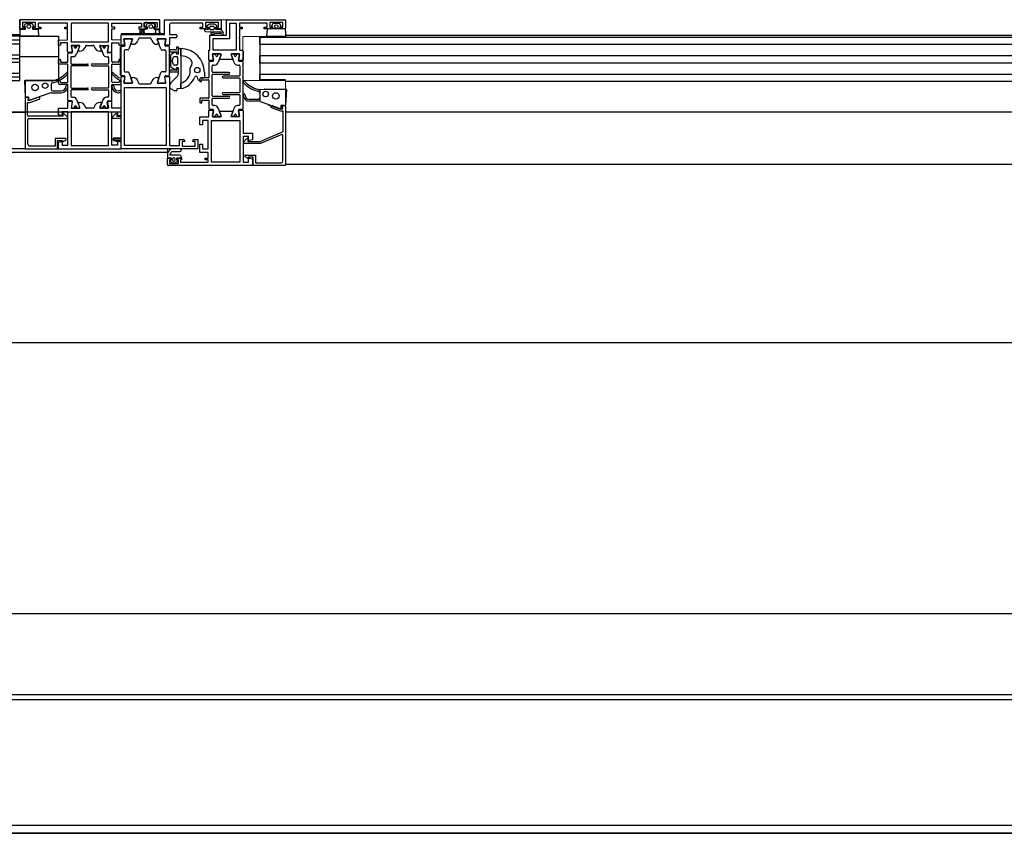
# Model space of a CAD drawing. Header units: millimetres. Extents: x 45983 to 94428, y -13359 to 18562.
# Tile 32 of 57: x 77469 to 78002, y 14488 to 14929. Entities that reach past the tile are written whole.
import ezdxf

# ---------------------------------------------------------------- set-up
doc = ezdxf.new("R2010")
doc.units = ezdxf.units.MM

msp = doc.modelspace()

# ---------------------------------------------------------------- linework, layer by layer
for p, q in [((77468.65, 14924.4), (77468.65, 14929.4)), ((77544.43, 14929.4), (77468.65, 14929.4)), ((77477.15, 14927.9), (77470.15, 14927.9)), ((77470.15, 14927.9), (77470.15, 14925.4)), ((77470.15, 14925.4), (77471.65, 14925.4)), ((77471.08, 14925.97), (77471.76, 14927.16)), ((77471.71, 14925.61), (77471.22, 14925.68)), ((77471.71, 14924.35), (77471.71, 14925.61)), ((77472.19, 14927.41), (77475.11, 14927.41)), ((77475.54, 14927.16), (77476.22, 14925.97)), ((77476.08, 14925.68), (77475.59, 14925.61)), ((77475.59, 14925.61), (77475.59, 14924.35)), ((77475.65, 14925.4), (77477.15, 14925.4)), ((77477.15, 14925.4), (77477.15, 14927.9)), ((77494.65, 14927.6), (77478.65, 14927.6)), ((77478.65, 14927.6), (77478.65, 14925.4)), ((77478.65, 14925.4), (77480.15, 14925.4)), ((77480.15, 14925.4), (77480.15, 14924.4)), ((77493.15, 14924.4), (77493.15, 14925.4)), ((77493.15, 14925.4), (77494.65, 14925.4)), ((77494.65, 14925.4), (77494.65, 14927.6)), ((77496.48, 14927.6), (77496.48, 14917.41)), ((77516.88, 14927.6), (77496.48, 14927.6)), ((77516.88, 14917.41), (77516.88, 14927.6)), ((77518.68, 14927.6), (77534.68, 14927.6)), ((77518.68, 14925.4), (77518.68, 14927.6)), ((77520.18, 14925.4), (77518.68, 14925.4)), ((77520.18, 14924.4), (77520.18, 14925.4)), ((77533.18, 14925.4), (77533.18, 14924.4)), ((77534.68, 14925.4), (77533.18, 14925.4)), ((77534.68, 14927.6), (77534.68, 14925.4)), ((77536.18, 14927.9), (77543.18, 14927.9)), ((77536.18, 14925.4), (77536.18, 14927.9)), ((77537.68, 14925.4), (77536.18, 14925.4)), ((77537.79, 14927.16), (77537.11, 14925.97)), ((77537.25, 14925.68), (77537.74, 14925.61)), ((77537.57, 14927.88), (77541.17, 14927.88)), ((77537.74, 14925.61), (77537.74, 14924.35)), ((77541.14, 14927.41), (77538.22, 14927.41)), ((77542.26, 14925.97), (77541.57, 14927.16)), ((77541.63, 14925.61), (77542.12, 14925.68)), ((77541.63, 14924.35), (77541.63, 14925.61)), ((77543.18, 14925.4), (77541.68, 14925.4)), ((77543.18, 14927.9), (77543.18, 14925.4)), ((77544.68, 14924.4), (77544.68, 14929.15)), ((77547.15, 14921.41), (77547.15, 14929.4)), ((77571.67, 14924.49), (77571.67, 14925.39)), ((77572.17, 14925.89), (77573.57, 14925.89)), ((77574.07, 14925.39), (77574.07, 14924.49)), ((77580.77, 14921.33), (77580.77, 14929.13)), ((77581.02, 14929.38), (77612.52, 14929.38)), ((77605.88, 14927.13), (77605.2, 14925.95)), ((77609.23, 14927.38), (77606.31, 14927.38)), ((77610.34, 14925.95), (77609.66, 14927.13)), ((76473.02, 14921.4), (77468.65, 14921.4)), ((77468.65, 14920.4), (76473.02, 14920.4)), ((77470.65, 14924.4), (77468.65, 14924.4)), ((77468.65, 14896.4), (77468.65, 14920.4)), ((77469.92, 14920.41), (77468.67, 14920.41)), ((77468.93, 14924.35), (77471.71, 14924.35)), ((77470.73, 14920.51), (77469.92, 14920.41)), ((77472.35, 14920.51), (77470.73, 14920.51)), ((77473.02, 14920.41), (77472.35, 14920.51)), ((77474.28, 14920.41), (77473.02, 14920.41)), ((77474.95, 14920.51), (77474.28, 14920.41)), ((77476.57, 14920.51), (77474.95, 14920.51)), ((77475.59, 14924.35), (77478.37, 14924.35)), ((77477.38, 14920.41), (77476.57, 14920.51)), ((77480.15, 14924.4), (77476.65, 14924.4)), ((77478.63, 14920.41), (77477.38, 14920.41)), ((77478.67, 14924.12), (77478.93, 14920.72)), ((77494.65, 14924.4), (77493.15, 14924.4)), ((77494.65, 14918.4), (77494.65, 14924.4)), ((77518.68, 14924.4), (77520.18, 14924.4)), ((77518.68, 14918.4), (77518.68, 14924.4)), ((77523.68, 14921.91), (77547.15, 14921.91)), ((77523.69, 14921.41), (77547.15, 14921.41)), ((77533.18, 14924.4), (77536.68, 14924.4)), ((77539.47, 14919.41), (77533.58, 14919.41)), ((77534.67, 14924.12), (77534.49, 14921.91)), ((77537.74, 14924.35), (77534.97, 14924.35)), ((77540.91, 14921.39), (77537.45, 14921.39)), ((77544.4, 14924.35), (77541.63, 14924.35)), ((77542.68, 14924.4), (77544.68, 14924.4)), ((77544.87, 14921.91), (77544.7, 14924.12)), ((77553.79, 14920.91), (77553.79, 14920.11)), ((77569.36, 14923.05), (77577.2, 14922.78)), ((77572.02, 14921.08), (77580.52, 14921.08)), ((77573.57, 14923.99), (77572.17, 14923.99)), ((77572.5, 14921.65), (77574.01, 14921.15)), ((77574.26, 14921.91), (77572.75, 14922.41)), ((77577.74, 14921.89), (77574.48, 14921.88)), ((77574.48, 14921.08), (77578.06, 14921.08)), ((77598.78, 14920.36), (77598.78, 14896.9)), ((77598.78, 14919.9), (78486.22, 14919.9)), ((77598.78, 14915.9), (77598.78, 14919.9)), ((77602.76, 14924.1), (77602.49, 14920.7)), ((77612.49, 14924.38), (77603.05, 14924.38)), ((78472.23, 14920.9), (77612.77, 14920.9)), ((77613.05, 14920.7), (77612.79, 14924.1)), ((76473.02, 14918.4), (77468.65, 14918.4)), ((76473.02, 14916.4), (77468.65, 14916.4)), ((77489.65, 14918.3), (77494.65, 14918.4)), ((77489.75, 14915.41), (77489.65, 14918.3)), ((77490.85, 14915.51), (77489.75, 14915.41)), ((77494.64, 14916.91), (77490.85, 14916.91)), ((77490.85, 14916.91), (77490.85, 14915.51)), ((77494.64, 14912.05), (77494.64, 14916.91)), ((77496.48, 14917.41), (77516.88, 14917.41)), ((77496.54, 14915.17), (77497.08, 14912.09)), ((77496.73, 14914.99), (77497.31, 14911.82)), ((77500.99, 14915.41), (77496.74, 14915.41)), ((77497.05, 14915.35), (77498.19, 14915.26)), ((77501.03, 14914.93), (77499.47, 14910.66)), ((77499.51, 14915.24), (77500.72, 14915.34)), ((77500.29, 14912.68), (77501.18, 14915.14)), ((77504.35, 14915.08), (77504.1, 14914.38)), ((77504.86, 14915.41), (77508.51, 14915.41)), ((77508.98, 14915.08), (77509.23, 14914.38)), ((77513.05, 14912.68), (77512.15, 14915.14)), ((77512.31, 14914.93), (77513.86, 14910.66)), ((77512.34, 14915.41), (77516.6, 14915.41)), ((77513.82, 14915.24), (77512.61, 14915.34)), ((77516.29, 14915.35), (77515.14, 14915.26)), ((77516.6, 14914.99), (77516.02, 14911.82)), ((77516.79, 14915.17), (77516.25, 14912.09)), ((77523.68, 14918.3), (77518.68, 14918.4)), ((77518.69, 14916.91), (77522.48, 14916.91)), ((77518.69, 14912.05), (77518.69, 14916.91)), ((77522.48, 14916.91), (77522.48, 14915.51)), ((77522.48, 14915.51), (77523.58, 14915.41)), ((77523.29, 14899.55), (77523.29, 14914.55)), ((77523.58, 14915.41), (77523.68, 14918.3)), ((77523.79, 14915.05), (77525.25, 14915.05)), ((77525.53, 14915.5), (77523.88, 14915.5)), ((77529.92, 14916.06), (77529.11, 14916.06)), ((77533.11, 14919.08), (77532.74, 14918.04)), ((77540.32, 14918.04), (77539.94, 14919.08)), ((77543.95, 14916.06), (77543.14, 14916.06)), ((77549.59, 14915.51), (77547.54, 14915.51)), ((77549.29, 14915.05), (77547.83, 14915.05)), ((77549.79, 14899.55), (77549.79, 14914.55)), ((77553.59, 14914.25), (77553.59, 14913.35)), ((77554.49, 14914.55), (77553.89, 14914.55)), ((77554.79, 14912.37), (77554.79, 14914.25)), ((78486.22, 14915.9), (77598.78, 14915.9)), ((76473.02, 14910.4), (77468.65, 14910.4)), ((77489.66, 14909.24), (77468.65, 14909.24)), ((77494.66, 14906.65), (77494.66, 14910.85)), ((77494.88, 14911.85), (77496.92, 14911.85)), ((77495.16, 14911.35), (77496.81, 14911.35)), ((77496.46, 14908.85), (77496.46, 14905.65)), ((77497.59, 14909.35), (77496.96, 14909.35)), ((77501.28, 14912.41), (77500.47, 14912.41)), ((77512.05, 14912.41), (77512.86, 14912.41)), ((77515.74, 14909.35), (77516.38, 14909.35)), ((77516.45, 14911.85), (77518.49, 14911.85)), ((77518.18, 14911.35), (77516.52, 14911.35)), ((77516.88, 14908.85), (77516.88, 14905.65)), ((77518.68, 14906.65), (77518.68, 14910.85)), ((77525.29, 14912.55), (77525.29, 14901.55)), ((77527.38, 14913.05), (77525.79, 14913.05)), ((77545.7, 14913.05), (77547.29, 14913.05)), ((77547.79, 14912.55), (77547.79, 14901.55)), ((77549.79, 14913.35), (77549.79, 14911.75)), ((77553.29, 14913.05), (77550.09, 14913.05)), ((77550.09, 14912.05), (77554.49, 14912.05)), ((77550.59, 14903.88), (77550.59, 14910.22)), ((77550.83, 14910.65), (77552.56, 14911.71)), ((77551.34, 14907.21), (77551.97, 14909.06)), ((77552.45, 14909.4), (77553.79, 14909.4)), ((77554.29, 14908.9), (77554.29, 14905.2)), ((77555.99, 14909.8), (77555.99, 14913.8)), ((77574.76, 14910.72), (77574.38, 14910.72)), ((77574.96, 14910.46), (77574.96, 14910.52)), ((77576.01, 14910.52), (77576.01, 14910.46)), ((77576.58, 14910.72), (77576.21, 14910.72)), ((77584.83, 14910.72), (77584.46, 14910.72)), ((77585.03, 14910.45), (77585.03, 14910.52)), ((77586.08, 14910.52), (77586.08, 14910.45)), ((77586.66, 14910.72), (77586.28, 14910.72)), ((77589.77, 14912.32), (77589.77, 14907.46)), ((77598.78, 14905.9), (77598.78, 14909.9)), ((77598.78, 14909.9), (78486.22, 14909.9)), ((76473.02, 14908.4), (77468.65, 14908.4)), ((76473.02, 14906.4), (77468.65, 14906.4)), ((77489.66, 14905.65), (77489.66, 14907.55)), ((77489.96, 14907.85), (77490.56, 14907.85)), ((77494.36, 14905.35), (77489.96, 14905.35)), ((77490.86, 14907.55), (77490.86, 14906.65)), ((77491.16, 14906.35), (77494.36, 14906.35)), ((77494.69, 14895.65), (77494.69, 14905.05)), ((77496.46, 14904.05), (77496.46, 14892.65)), ((77496.76, 14905.35), (77505.46, 14905.35)), ((77505.46, 14904.35), (77496.76, 14904.35)), ((77516.58, 14905.35), (77507.88, 14905.35)), ((77507.88, 14904.35), (77516.58, 14904.35)), ((77516.88, 14904.05), (77516.88, 14892.65)), ((77518.65, 14895.65), (77518.65, 14905.05)), ((77522.18, 14906.35), (77518.98, 14906.35)), ((77518.98, 14905.35), (77523.38, 14905.35)), ((77522.48, 14907.55), (77522.48, 14906.65)), ((77523.38, 14907.85), (77522.78, 14907.85)), ((77552.56, 14902.39), (77550.83, 14903.45)), ((77551.97, 14905.04), (77551.34, 14906.89)), ((77553.79, 14904.7), (77552.45, 14904.7)), ((77571.26, 14906.32), (77571.26, 14898.12)), ((77573.49, 14907.26), (77571.45, 14907.26)), ((77573.22, 14906.82), (77571.76, 14906.82)), ((77573.06, 14901.12), (77573.06, 14904.32)), ((77573.56, 14904.82), (77574.3, 14904.82)), ((77583.95, 14907.82), (77577.08, 14907.82)), ((77586.74, 14904.82), (77587.48, 14904.82)), ((77589.58, 14907.26), (77587.53, 14907.26)), ((77589.28, 14906.82), (77587.82, 14906.82)), ((77587.98, 14904.32), (77587.98, 14899.12)), ((77589.78, 14881.32), (77589.78, 14906.32)), ((78486.22, 14905.9), (77598.78, 14905.9)), ((76473.02, 14900.4), (77468.65, 14900.4)), ((76473.02, 14898.4), (77468.65, 14898.4)), ((77525.25, 14899.05), (77523.79, 14899.05)), ((77523.88, 14898.61), (77525.53, 14898.61)), ((77525.79, 14901.05), (77527.38, 14901.05)), ((77529.11, 14898.05), (77529.91, 14898.05)), ((77543.16, 14898.05), (77543.97, 14898.05)), ((77547.29, 14901.05), (77545.7, 14901.05)), ((77547.88, 14895.35), (77547.33, 14898.46)), ((77547.83, 14899.05), (77549.29, 14899.05)), ((77549.79, 14902.35), (77549.79, 14900.75)), ((77553.49, 14902.05), (77550.09, 14902.05)), ((77550.09, 14901.05), (77554.09, 14901.05)), ((77550.57, 14895.19), (77554.2, 14898.82)), ((77553.79, 14902.75), (77553.79, 14902.35)), ((77554.49, 14903.05), (77554.09, 14903.05)), ((77554.79, 14901.75), (77554.79, 14902.75)), ((77561.09, 14900.69), (77561.09, 14903.16)), ((77565.49, 14896.8), (77565.05, 14898.24)), ((77568.78, 14900.8), (77568.78, 14898.24)), ((77573.06, 14888.12), (77573.06, 14899.52)), ((77582.06, 14900.82), (77573.36, 14900.82)), ((77573.36, 14899.82), (77582.06, 14899.82)), ((77587.68, 14898.82), (77578.98, 14898.82)), ((77598.78, 14896.4), (77598.78, 14899.9)), ((77598.78, 14899.9), (78486.22, 14899.9)), ((76473.02, 14896.4), (77468.65, 14896.4)), ((77471.19, 14896.08), (77471.65, 14887.68)), ((77471.48, 14896.4), (77483.19, 14896.4)), ((77483.19, 14896.4), (77485.71, 14896.21)), ((77485.67, 14894.21), (77485.67, 14891.77)), ((77485.71, 14896.21), (77486.43, 14896.21)), ((77489.66, 14895.05), (77489.66, 14896.03)), ((77489.96, 14896.35), (77490.36, 14896.35)), ((77494.36, 14894.35), (77490.36, 14894.35)), ((77490.66, 14896.05), (77490.66, 14895.65)), ((77490.96, 14895.35), (77494.36, 14895.35)), ((77494.68, 14885.85), (77494.68, 14894.05)), ((77518.65, 14885.85), (77518.65, 14894.05)), ((77522.38, 14895.35), (77518.98, 14895.35)), ((77518.98, 14894.35), (77522.98, 14894.35)), ((77522.68, 14896.05), (77522.68, 14895.65)), ((77523.38, 14896.35), (77522.98, 14896.35)), ((77532.73, 14896.07), (77533.11, 14895.03)), ((77533.58, 14894.7), (77539.5, 14894.7)), ((77539.97, 14895.03), (77540.34, 14896.07)), ((77549.99, 14892.55), (77549.99, 14893.78)), ((77555.99, 14892.01), (77555.99, 14895.06)), ((77566.56, 14895.82), (77566.96, 14895.82)), ((77567.26, 14896.12), (77567.26, 14896.52)), ((77567.56, 14896.82), (77570.96, 14896.82)), ((77571.26, 14896.52), (77571.26, 14887.12)), ((77578.98, 14897.82), (77587.68, 14897.82)), ((77587.98, 14897.52), (77587.98, 14890.12)), ((77598.78, 14896.9), (77612.77, 14896.9)), ((78472.22, 14895.9), (77612.78, 14895.9)), ((77471.94, 14887.47), (77473.51, 14887.47)), ((77473.47, 14887.43), (77472.17, 14887.43)), ((77473.17, 14885.63), (77473.47, 14887.43)), ((77473.51, 14887.47), (77473.51, 14886.13)), ((77479.01, 14887.44), (77474.03, 14885.63)), ((77480.26, 14887.97), (77474.12, 14885.73)), ((77485.51, 14889.72), (77480.26, 14887.97)), ((77485.84, 14889.77), (77491.17, 14889.77)), ((77486.67, 14890.77), (77491.17, 14890.77)), ((77496.46, 14891.05), (77496.46, 14887.85)), ((77496.76, 14892.35), (77505.46, 14892.35)), ((77505.46, 14891.35), (77496.76, 14891.35)), ((77496.96, 14887.35), (77497.7, 14887.35)), ((77516.58, 14892.35), (77507.88, 14892.35)), ((77507.88, 14891.35), (77516.58, 14891.35)), ((77516.38, 14887.35), (77515.63, 14887.35)), ((77516.88, 14891.05), (77516.88, 14887.85)), ((77523.68, 14890.77), (77522.16, 14890.77)), ((77523.68, 14889.77), (77522.16, 14889.77)), ((77553.79, 14891.63), (77553.79, 14891.12)), ((77582.06, 14887.82), (77573.36, 14887.82)), ((77587.68, 14889.82), (77578.98, 14889.82)), ((77578.98, 14888.82), (77587.68, 14888.82)), ((77587.98, 14888.52), (77587.98, 14883.32)), ((77613.26, 14891.5), (77612.8, 14883.1)), ((77471.67, 14886.93), (77471.67, 14859.68)), ((77472.97, 14877.55), (77472.97, 14884.43)), ((77472.97, 14884.43), (77474.18, 14884.43)), ((77474.03, 14885.63), (77473.17, 14885.63)), ((77474.18, 14884.43), (77479.27, 14886.28)), ((77494.67, 14881.43), (77494.67, 14884.74)), ((77496.91, 14884.98), (77494.86, 14884.98)), ((77496.62, 14885.35), (77495.16, 14885.35)), ((77497.1, 14884.75), (77496.56, 14881.66)), ((77496.66, 14881.69), (77497.2, 14884.75)), ((77499.58, 14886.03), (77501.14, 14881.75)), ((77501.2, 14881.7), (77500.31, 14884.16)), ((77500.49, 14884.42), (77501.3, 14884.42)), ((77504.12, 14882.45), (77504.37, 14881.76)), ((77509.22, 14882.45), (77508.96, 14881.76)), ((77512.84, 14884.42), (77512.03, 14884.42)), ((77512.13, 14881.7), (77513.03, 14884.16)), ((77513.75, 14886.03), (77512.2, 14881.75)), ((77516.68, 14881.69), (77516.14, 14884.75)), ((77516.23, 14884.75), (77516.77, 14881.66)), ((77518.47, 14884.98), (77516.43, 14884.98)), ((77516.71, 14885.35), (77518.18, 14885.35)), ((77518.67, 14881.43), (77518.67, 14884.74)), ((77566.26, 14886.52), (77566.26, 14884.62)), ((77570.96, 14886.82), (77566.56, 14886.82)), ((77566.56, 14884.32), (77567.16, 14884.32)), ((77567.46, 14884.62), (77567.46, 14885.52)), ((77567.76, 14885.82), (77570.96, 14885.82)), ((77571.26, 14885.52), (77571.26, 14881.32)), ((77573.06, 14883.32), (77573.06, 14886.52)), ((77573.36, 14886.82), (77582.06, 14886.82)), ((77574.3, 14882.82), (77573.56, 14882.82)), ((77587.48, 14882.82), (77586.74, 14882.82)), ((77597.78, 14886.19), (77593.28, 14886.19)), ((77598.61, 14885.19), (77593.28, 14885.19)), ((77598.94, 14885.13), (77604.17, 14883.31)), ((77603.37, 14883.31), (77609.51, 14881.07)), ((77612.78, 14882.31), (77612.78, 14850.64)), ((77523.69, 14879.24), (75653.08, 14879.24)), ((76470, 14879.24), (77471.67, 14879.24)), ((77492.06, 14877.05), (77473.47, 14877.05)), ((77489.67, 14877.82), (77489.67, 14881.43)), ((77489.67, 14881.43), (77494.67, 14881.43)), ((77491.14, 14877.43), (77489.67, 14877.82)), ((77491.67, 14877.43), (77491.14, 14877.43)), ((77494.67, 14879.43), (77491.67, 14879.43)), ((77491.67, 14879.43), (77491.67, 14877.43)), ((77492.06, 14878.35), (77492.06, 14877.05)), ((77494.42, 14876.69), (77492.59, 14878.56)), ((77494.67, 14870.68), (77494.67, 14879.43)), ((77496.47, 14879.43), (77496.47, 14861.23)), ((77516.87, 14879.43), (77496.47, 14879.43)), ((77496.76, 14881.43), (77501.01, 14881.43)), ((77497.54, 14881.45), (77496.9, 14881.43)), ((77498.19, 14881.45), (77497.78, 14881.45)), ((77500.86, 14881.45), (77499.55, 14881.45)), ((77508.49, 14881.43), (77504.84, 14881.43)), ((77516.58, 14881.43), (77512.32, 14881.43)), ((77512.48, 14881.45), (77513.78, 14881.45)), ((77515.14, 14881.45), (77515.56, 14881.45)), ((77515.79, 14881.45), (77516.44, 14881.43)), ((77516.87, 14861.23), (77516.87, 14879.43)), ((77523.67, 14881.43), (77518.67, 14881.43)), ((77518.67, 14879.43), (77521.67, 14879.43)), ((77518.67, 14870.68), (77518.67, 14879.43)), ((77518.92, 14876.69), (77520.75, 14878.56)), ((77521.27, 14878.35), (77521.27, 14877.05)), ((77521.27, 14877.05), (77523.68, 14877.05)), ((77521.67, 14879.43), (77521.67, 14877.43)), ((77521.67, 14877.43), (77522.2, 14877.43)), ((77522.2, 14877.43), (77523.67, 14877.82)), ((77571.45, 14880.37), (77573.5, 14880.37)), ((77571.76, 14880.82), (77573.22, 14880.82)), ((77574.38, 14876.92), (77574.76, 14876.92)), ((77574.96, 14877.12), (77574.96, 14877.18)), ((77576.01, 14877.18), (77576.01, 14877.12)), ((77576.21, 14876.92), (77576.58, 14876.92)), ((77577.08, 14879.81), (77583.95, 14879.81)), ((77584.46, 14876.92), (77584.83, 14876.92)), ((77585.03, 14877.12), (77585.03, 14877.18)), ((77586.08, 14877.18), (77586.08, 14877.12)), ((77586.28, 14876.92), (77586.66, 14876.92)), ((77587.54, 14880.37), (77589.58, 14880.37)), ((77587.82, 14880.82), (77589.28, 14880.82)), ((78472.22, 14879.24), (77612.78, 14879.24)), ((77473.07, 14861.83), (77473.07, 14875.35)), ((77473.57, 14875.85), (77494.06, 14875.85)), ((77523.68, 14875.85), (77519.27, 14875.85)), ((77494.92, 14870.43), (77494.67, 14870.68)), ((77494.67, 14870.18), (77494.92, 14870.43)), ((77494.67, 14861.43), (77494.67, 14870.18)), ((77518.42, 14870.43), (77518.67, 14870.68)), ((77518.67, 14870.18), (77518.42, 14870.43)), ((77518.67, 14861.43), (77518.67, 14870.18)), ((77611.38, 14852.79), (77611.38, 14866.61)), ((77487.97, 14860.83), (77474.07, 14860.83)), ((77493.37, 14865.03), (77487.97, 14865.03)), ((77487.97, 14865.03), (77487.97, 14860.83)), ((77489.17, 14859.43), (77489.17, 14863.83)), ((77489.17, 14863.83), (77491.87, 14863.83)), ((77489.67, 14863.03), (77491.17, 14863.43)), ((77489.67, 14859.43), (77489.67, 14863.03)), ((77491.17, 14863.43), (77491.67, 14863.43)), ((77491.67, 14863.43), (77491.67, 14861.43)), ((77491.67, 14861.43), (77494.67, 14861.43)), ((77491.87, 14863.83), (77491.99, 14863.62)), ((77492.53, 14863.47), (77493.62, 14864.1)), ((77496.47, 14861.23), (77516.87, 14861.23)), ((77521.67, 14861.43), (77518.67, 14861.43)), ((77519.28, 14864.31), (77519.28, 14864.81)), ((77520.8, 14863.47), (77519.72, 14864.1)), ((77519.97, 14865.03), (77523.68, 14865.03)), ((77521.47, 14863.83), (77521.34, 14863.62)), ((77523.68, 14863.83), (77521.47, 14863.83)), ((77521.67, 14863.43), (77521.67, 14861.43)), ((77522.17, 14863.43), (77521.67, 14863.43)), ((77523.67, 14863.03), (77522.17, 14863.43)), ((77590.03, 14863.08), (77591.86, 14864.95)), ((77548.77, 14857.43), (76400, 14857.43)), ((77471.67, 14859.43), (76470, 14859.43)), ((77471.92, 14859.43), (77489.17, 14859.43)), ((77489.69, 14859.43), (77523.67, 14859.43)), ((77555.53, 14859.41), (77551.78, 14859.41)), ((77551.78, 14857.91), (77555.53, 14857.91)), ((77551.58, 14853.91), (77551.58, 14853.21)), ((77552.48, 14854.41), (77552.08, 14854.41)), ((77552.08, 14852.71), (77552.48, 14852.71)), ((77552.98, 14853.21), (77552.98, 14853.91)), ((77591.91, 14854.43), (77590.83, 14855.05)), ((78472.22, 14850.89), (77612.78, 14850.89)), ((86640, 14754.24), (75653.08, 14754.24)), ((76400, 14607.43), (79587.5, 14607.43)), ((79573.75, 14563.22), (76413.75, 14563.22)), ((79573.75, 14560.56), (76413.75, 14560.56)), ((76413.75, 14492.56), (79573.75, 14492.56)), ((76403.75, 14488.22), (79583.75, 14488.22)), ((79573.75, 14488.22), (76413.75, 14488.22))]:
    msp.add_line(p, q)
at = {"extrusion": (0, 0, -1)}
for p, q in [((77544.68, 14929.4), (77468.65, 14929.4)), ((77468.65, 14929.4), (77468.65, 14920.41)), ((77544.68, 14921.91), (77544.68, 14929.4)), ((77468.65, 14920.41), (77489.66, 14920.41)), ((77489.66, 14920.41), (77489.66, 14896.4)), ((77489.66, 14896.4), (77471.67, 14896.4)), ((77471.67, 14896.4), (77471.67, 14859.43)), ((77471.67, 14859.43), (77523.69, 14859.43))]:
    msp.add_line(p, q, dxfattribs=at)
at = {"lineweight": 9}
for p, q in [((77547.15, 14929.4), (77612.77, 14929.4)), ((77612.77, 14929.4), (77612.77, 14920.36)), ((77523.69, 14859.41), (77523.69, 14921.41)), ((77589.7, 14920.36), (77589.7, 14896.4)), ((77612.77, 14920.36), (77589.7, 14920.36)), ((77589.7, 14896.4), (77612.78, 14896.4)), ((77612.78, 14896.4), (77612.78, 14850.39)), ((77548.78, 14859.41), (77523.69, 14859.41)), ((77548.78, 14850.39), (77548.78, 14859.41)), ((77612.78, 14850.39), (77548.78, 14850.39))]:
    msp.add_line(p, q, dxfattribs=at)
for points in [[(77544.79, 14921.41), (77547.15, 14921.41), (77547.15, 14929.38), (77577.68, 14929.38)], [(77569.93, 14924.38), (77566.43, 14924.38), (77566.43, 14925.38), (77567.93, 14925.38), (77567.93, 14927.58), (77550.78, 14927.58), (77549.99, 14927.29), (77549.79, 14926.45), (77549.79, 14921.41), (77553.29, 14921.41)], [(77570.18, 14925.81), (77570.18, 14925.38), (77570.78, 14925.38), (77570.78, 14924.08), (77568.88, 14924.08), (77568.88, 14923.55)], [(77574.93, 14925.38), (77576.43, 14925.38), (77576.43, 14927.88), (77569.43, 14927.88), (77569.43, 14925.38), (77570.93, 14925.38)], [(77575.36, 14926.22), (77574.28, 14926.98), (77571.48, 14926.98), (77570.39, 14926.22)], [(77578.88, 14922.69), (77577.88, 14924.08), (77574.98, 14924.08), (77574.98, 14925.38), (77575.58, 14925.38), (77575.58, 14925.81)], [(77577.93, 14929.13), (77577.93, 14924.38), (77575.93, 14924.38)], [(77604.77, 14924.38), (77602.77, 14924.38), (77601.27, 14924.38), (77601.27, 14925.38), (77602.77, 14925.38), (77602.77, 14927.58), (77587.77, 14927.58), (77587.77, 14925.38), (77589.27, 14925.38), (77589.27, 14924.38), (77587.77, 14924.38), (77587.77, 14919.88), (77587.52, 14919.63), (77587.77, 14919.38), (77587.77, 14912.82), (77589.27, 14912.82)], [(77609.77, 14925.38), (77611.27, 14925.38), (77611.27, 14927.88), (77604.27, 14927.88), (77604.27, 14925.38), (77605.77, 14925.38)], [(77605.34, 14925.65), (77605.77, 14925.58), (77605.77, 14924.38)], [(77609.77, 14924.38), (77609.77, 14925.58), (77610.2, 14925.65)], [(77612.77, 14929.13), (77612.77, 14924.38), (77610.77, 14924.38)], [(77523.69, 14915.75), (77523.69, 14921.41), (77533.99, 14921.41), (77533.99, 14924.01), (77535.49, 14924.01), (77535.49, 14921.41), (77542.49, 14921.41), (77542.49, 14924.01), (77544.29, 14924.01), (77544.29, 14921.91)], [(77553.29, 14919.61), (77549.79, 14919.61), (77549.79, 14915.71)], [(77571.25, 14907.46), (77571.27, 14912.82), (77571.77, 14912.82), (77571.77, 14920.83)], [(77602.79, 14920.38), (77604.04, 14920.38), (77604.85, 14920.48), (77606.47, 14920.48), (77607.15, 14920.38), (77608.4, 14920.38), (77609.07, 14920.48), (77610.69, 14920.48), (77611.5, 14920.38), (77612.75, 14920.38)], [(77525.18, 14918.81), (77525.72, 14915.74), (77525.19, 14918.76)], [(77529.62, 14919.05), (77525.38, 14919.05), (77529.56, 14919.05)], [(77528.92, 14916.33), (77529.81, 14918.78), (77527.85, 14913.38)], [(77545.23, 14913.38), (77543.23, 14918.79), (77544.13, 14916.33)], [(77543.52, 14919.05), (77547.69, 14919.06), (77543.42, 14919.06)], [(77547.88, 14918.76), (77547.34, 14915.74), (77547.89, 14918.83)], [(77553.45, 14911.37), (77553.62, 14910.8), (77554.79, 14910.8), (77554.79, 14910.9), (77554.79, 14913.5)], [(77555.09, 14913.8), (77555.99, 14913.8), (77555.99, 14892.01), (77553.95, 14891.83)], [(77573.71, 14907.41), (77573.14, 14910.58), (77573.69, 14907.5)], [(77576.8, 14910.82), (77577.6, 14910.82), (77573.34, 14910.82), (77574.16, 14910.82)], [(77576.89, 14908.08), (77577.79, 14910.55), (77576.18, 14906.14)], [(77584.86, 14906.13), (77583.24, 14910.55), (77584.13, 14908.08)], [(77586.88, 14910.82), (77587.68, 14910.82), (77583.43, 14910.82), (77584.24, 14910.82)], [(77587.86, 14910.46), (77587.34, 14907.5), (77587.88, 14910.58)], [(77519.78, 14865.31), (77523.68, 14865.31), (77523.68, 14898.41)], [(77525.73, 14898.37), (77525.18, 14895.29), (77525.74, 14898.46)], [(77527.85, 14900.72), (77529.81, 14895.32), (77528.92, 14897.78)], [(77544.16, 14897.78), (77543.27, 14895.32), (77545.23, 14900.72)], [(77547.64, 14895.05), (77543.45, 14895.05), (77547.95, 14895.05), (77547.32, 14898.61), (77549.8, 14898.61), (77549.8, 14872.65), (77549.55, 14872.4), (77549.8, 14872.15), (77549.8, 14861.2), (77555.3, 14861.2), (77555.3, 14864.41), (77557.3, 14864.41)], [(77554.79, 14900.23), (77554.79, 14903.3), (77553.62, 14903.3), (77553.45, 14902.73)], [(77525.37, 14895.05), (77529.62, 14895.05), (77525.44, 14895.05)], [(77566.27, 14896.92), (77566.26, 14897.12), (77566.26, 14896.12)], [(77570.96, 14897.82), (77566.96, 14897.82), (77568.38, 14897.84)], [(77553.49, 14890.81), (77552.64, 14890.83), (77550.25, 14892.11)], [(77598.01, 14891.62), (77598.78, 14891.62), (77598.78, 14885.17)], [(77598.82, 14891.62), (77601.3, 14891.81), (77612.96, 14891.81)], [(77605.58, 14882.8), (77610.31, 14881.07), (77610.48, 14881.01), (77611.28, 14881.01), (77610.98, 14882.81), (77612.28, 14882.81)], [(77611.7, 14882.81), (77610.18, 14882.81), (77610.18, 14881.54)], [(77589.78, 14880.17), (77589.78, 14867.81), (77594.78, 14867.81), (77594.78, 14864.21), (77593.31, 14863.81), (77592.78, 14863.81), (77592.78, 14866.01), (77589.78, 14866.01), (77589.78, 14861.64), (77589.53, 14861.39), (77589.78, 14861.14), (77589.78, 14852.19), (77592.78, 14852.19), (77592.78, 14854.39), (77593.28, 14854.39), (77594.78, 14853.98), (77594.78, 14850.39), (77549.28, 14850.39)], [(77554.78, 14854.39), (77556.28, 14854.39), (77556.28, 14853.39), (77555.78, 14853.39), (77555.78, 14852.19), (77570.78, 14852.19), (77570.78, 14853.39), (77569.28, 14853.39), (77569.28, 14854.39), (77570.78, 14854.39), (77570.78, 14857.39), (77566.28, 14857.39), (77566.28, 14861.89), (77567.78, 14861.89), (77567.78, 14859.39), (77570.78, 14859.39), (77570.78, 14874.81), (77567.78, 14874.81), (77567.78, 14872.31), (77566.28, 14872.31), (77566.28, 14876.81), (77571.26, 14876.81), (77571.26, 14880.17)], [(77573.17, 14877.17), (77573.7, 14880.13), (77573.15, 14877.05)], [(77574.16, 14876.82), (77573.35, 14876.81), (77577.6, 14876.81), (77576.8, 14876.82)], [(77576.18, 14881.51), (77577.79, 14877.08), (77576.9, 14879.55)], [(77584.14, 14879.55), (77583.25, 14877.08), (77584.86, 14881.5)], [(77584.24, 14876.82), (77583.43, 14876.82), (77587.69, 14876.82), (77586.88, 14876.82)], [(77587.33, 14880.23), (77587.89, 14877.05), (77587.34, 14880.13)], [(77611.48, 14869.04), (77611.48, 14879.81), (77610.27, 14879.81), (77605.17, 14881.67)], [(77610.69, 14867.07), (77599.24, 14862.23), (77590.38, 14862.23)], [(77592.38, 14864.73), (77592.38, 14863.43), (77598.99, 14863.43), (77611.17, 14868.58)], [(77565.04, 14859.41), (77523.68, 14859.41), (77523.68, 14863.81), (77519.78, 14863.81)], [(77558.3, 14863.41), (77556.8, 14863.41), (77556.8, 14860.91), (77563.8, 14860.91), (77563.8, 14863.41), (77562.3, 14863.41)], [(77563.3, 14864.41), (77565.29, 14864.41), (77565.29, 14859.66)], [(77548.78, 14856.41), (77548.78, 14854.41), (77550.78, 14854.41), (77550.78, 14853.21), (77550.28, 14853.21), (77550.28, 14852.88)], [(77555.28, 14855.91), (77550.28, 14855.91), (77550.28, 14856.41)], [(77591.08, 14855.99), (77596.48, 14855.99), (77596.48, 14851.79), (77610.38, 14851.79)], [(77548.78, 14850.89), (77548.78, 14854.39), (77549.78, 14854.39)], [(77550.78, 14853.39), (77549.78, 14853.39), (77549.78, 14851.39), (77554.78, 14851.39), (77554.78, 14853.39), (77553.78, 14853.39)], [(77550.49, 14852.47), (77551.58, 14851.71), (77552.98, 14851.71), (77554.07, 14852.47)], [(77554.28, 14852.88), (77554.28, 14853.21), (77553.78, 14853.21), (77553.78, 14854.41), (77556.28, 14854.41), (77556.28, 14854.91)], [(77612.53, 14850.39), (77595.28, 14850.39), (77595.28, 14854.79), (77592.58, 14854.79), (77592.46, 14854.58)]]:
    msp.add_lwpolyline(points)
for points in [[(77585.97, 14927.58), (77585.97, 14912.82), (77573.57, 14912.82), (77573.57, 14919.28), (77582.57, 14919.28), (77582.57, 14927.58)], [(77547.99, 14861.21), (77525.49, 14861.21), (77525.49, 14892.7), (77547.99, 14892.7)], [(77587.98, 14861.85), (77587.98, 14852.19), (77572.58, 14852.19), (77572.58, 14874.81), (77587.98, 14874.81)]]:
    msp.add_lwpolyline(points, close=True)
for centre, radius in [((77473.65, 14925.71), 1), ((77539.68, 14925.71), 1), ((77607.77, 14925.68), 1), ((77498.88, 14914.65), 0.526), ((77514.46, 14914.65), 0.526), ((77564.89, 14902.06), 1.5), ((77476.97, 14892.65), 1.75), ((77482.47, 14893.65), 1.5), ((77601.98, 14889.06), 1.5), ((77607.48, 14888.06), 1.75), ((77498.88, 14882.05), 0.55), ((77514.46, 14882.05), 0.55)]:
    msp.add_circle(centre, radius)
for centre, radius, start, end in [((77468.9, 14929.15), 0.25, 90, 180), ((77470.65, 14925.4), 1, 270, 0), ((77471.25, 14925.87), 0.2, 150, 260.5377), ((77472.19, 14926.91), 0.5, 90, 150), ((77475.11, 14926.91), 0.5, 30, 90), ((77476.65, 14925.4), 1, 180, 270), ((77476.05, 14925.87), 0.2, 279.4623, 30), ((77537.65, 14923.1), 1.72, 110.6159, 263.1254), ((77537.42, 14926.63), 1.26, 82.9636, 259.62), ((77536.68, 14925.4), 1, 270, 0), ((77536.75, 14925.13), 0.506, 305.4214, 30.9243), ((77537.28, 14925.87), 0.2, 150, 260.5377), ((77538.22, 14926.91), 0.5, 90, 150), ((77541.63, 14925.13), 0.506, 150.1064, 243.3514), ((77541.14, 14926.91), 0.5, 30, 90), ((77541.01, 14926.63), 1.26, 278.1659, 82.9636), ((77542.68, 14925.4), 1, 180, 270), ((77542.08, 14925.87), 0.2, 279.4623, 30), ((77544.43, 14929.15), 0.25, 0, 90), ((77569.93, 14925.38), 1, 270, 0), ((77570.68, 14925.81), 0.5, 125, 180), ((77572.17, 14925.39), 0.5, 90, 180), ((77573.57, 14925.39), 0.5, 0, 90), ((77575.93, 14925.38), 1, 180, 270), ((77575.08, 14925.81), 0.5, 0, 55), ((77577.68, 14929.13), 0.25, 0, 90), ((77581.02, 14929.13), 0.25, 90, 180), ((77604.77, 14925.38), 1, 270, 0), ((77605.37, 14925.85), 0.2, 150, 260.5377), ((77606.31, 14926.88), 0.5, 90, 150), ((77609.23, 14926.88), 0.5, 30, 90), ((77610.77, 14925.38), 1, 180, 270), ((77610.17, 14925.85), 0.2, 279.4623, 30), ((77612.52, 14929.13), 0.25, 0, 90), ((77468.67, 14920.71), 0.3, 176.6981, 270), ((77468.86, 14924.14), 0.226, 71.2095, 184.4274), ((77478.44, 14924.14), 0.227, 355.7621, 109.2679), ((77478.63, 14920.71), 0.3, 270, 3.3019), ((77533.58, 14918.91), 0.5, 90, 160.0164), ((77534.89, 14924.14), 0.227, 70.7321, 184.2379), ((77539.47, 14918.91), 0.5, 19.9836, 90), ((77540.7, 14923.1), 1.72, 276.8746, 65.8966), ((77544.79, 14921.91), 0.5, 180, 270), ((77544.47, 14924.14), 0.226, 355.5726, 108.7905), ((77553.29, 14920.91), 0.5, 0, 90), ((77553.29, 14920.11), 0.5, 270, 0), ((77569.38, 14923.55), 0.5, 180, 268), ((77572.17, 14924.49), 0.5, 180, 270), ((77572.02, 14920.83), 0.25, 90, 180), ((77572.63, 14922.03), 0.4, 71.7984, 251.7984), ((77573.57, 14924.49), 0.5, 270, 0), ((77574.48, 14922.58), 1.5, 251.7984, 270), ((77574.48, 14922.58), 0.7, 251.7984, 270.1162), ((77577.17, 14921.77), 1.01, 38.4341, 87.9712), ((77577.75, 14922.18), 0.297, 268.2894, 46.7622), ((77578.06, 14922.1), 1.02, 270, 36.0168), ((77580.52, 14921.33), 0.25, 270, 0), ((77602.79, 14920.68), 0.3, 176.6981, 270), ((77603.05, 14924.08), 0.3, 90, 176.6981), ((77612.49, 14924.08), 0.3, 3.3019, 90), ((77612.75, 14920.68), 0.3, 270, 3.3019), ((77496.74, 14915.21), 0.2, 90, 190), ((77497.02, 14915.05), 0.3, 85.5107, 190.4508), ((77498.19, 14915.05), 0.2, 317.607, 90), ((77498.88, 14914.65), 0.6, 153.773, 270), ((77498.88, 14914.65), 0.6, 270, 26.227), ((77499.56, 14915.05), 0.2, 104.9071, 222.393), ((77500.75, 14915.04), 0.3, 340, 94.5809), ((77500.99, 14915.21), 0.2, 339.9963, 90), ((77501.28, 14915.41), 3, 270, 340.0082), ((77504.82, 14914.91), 0.5, 90, 160.0082), ((77508.51, 14914.91), 0.5, 19.9918, 90), ((77512.05, 14915.41), 3, 199.9918, 270), ((77512.34, 14915.21), 0.2, 90, 200.0037), ((77512.59, 14915.04), 0.3, 85.4191, 200), ((77513.77, 14915.05), 0.2, 317.607, 75.0929), ((77514.46, 14914.65), 0.6, 153.773, 270), ((77514.46, 14914.65), 0.6, 270, 26.227), ((77515.14, 14915.05), 0.2, 90, 222.393), ((77516.31, 14915.05), 0.3, 349.5492, 94.4893), ((77516.6, 14915.21), 0.2, 350, 90), ((77523.79, 14914.55), 0.5, 90, 180), ((77523.88, 14915.7), 0.2, 164.8487, 270), ((77525.38, 14918.85), 0.2, 90, 190), ((77525.44, 14918.8), 0.25, 90, 190), ((77525.25, 14915.55), 0.5, 270, 10), ((77525.53, 14915.7), 0.2, 270, 10), ((77529.11, 14916.26), 0.2, 160, 270), ((77529.56, 14918.8), 0.25, 340, 90), ((77529.62, 14918.85), 0.2, 340, 90), ((77529.92, 14919.06), 3, 270, 340.0164), ((77543.14, 14919.06), 3, 199.9836, 270), ((77543.42, 14918.86), 0.2, 90, 200.0769), ((77543.52, 14918.8), 0.25, 90, 200), ((77543.95, 14916.26), 0.2, 270, 20.0769), ((77547.83, 14915.55), 0.5, 170, 270), ((77547.54, 14915.71), 0.2, 170, 270), ((77547.64, 14918.8), 0.25, 350, 90), ((77547.69, 14918.86), 0.2, 350, 90), ((77549.29, 14914.55), 0.5, 0, 90), ((77549.59, 14915.71), 0.2, 270, 0), ((77553.89, 14914.25), 0.3, 90, 180), ((77554.49, 14914.25), 0.3, 0, 90), ((77494.84, 14912.05), 0.2, 180, 270), ((77495.16, 14910.85), 0.5, 90, 180), ((77496.96, 14908.85), 0.5, 90, 180), ((77496.81, 14911.85), 0.5, 270, 356.8695), ((77496.89, 14912.05), 0.2, 270, 10), ((77497.59, 14911.35), 2, 270, 340), ((77500.47, 14912.61), 0.2, 159.9963, 270), ((77512.86, 14912.61), 0.2, 270, 20.0037), ((77515.74, 14911.35), 2, 200, 270), ((77516.52, 14911.85), 0.5, 183.1305, 270), ((77516.45, 14912.05), 0.2, 170, 270), ((77516.38, 14908.85), 0.5, 0, 90), ((77518.18, 14910.85), 0.5, 0, 90), ((77518.49, 14912.05), 0.2, 270, 0), ((77525.79, 14912.55), 0.5, 90, 180), ((77527.38, 14913.55), 0.5, 270, 340), ((77545.7, 14913.55), 0.5, 200, 270), ((77547.29, 14912.55), 0.5, 0, 90), ((77550.09, 14913.35), 0.3, 180, 270), ((77550.09, 14911.75), 0.3, 90, 180), ((77551.09, 14910.22), 0.5, 121.546, 180), ((77552.45, 14908.9), 0.5, 90, 161.2001), ((77552.87, 14911.2), 0.6, 16.3087, 121.546), ((77553.29, 14913.35), 0.3, 270, 359.9641), ((77553.79, 14908.9), 0.5, 0, 90), ((77554.49, 14912.35), 0.3, 270, 2.6178), ((77555.09, 14913.5), 0.3, 90, 180), ((77555.78, 14900.8), 13, 0.0052, 89.0852), ((77555.78, 14900.8), 9, 56.5785, 88.6963), ((77573.34, 14910.62), 0.2, 90, 190), ((77573.47, 14910.52), 0.3, 90, 190), ((77574.68, 14910.12), 0.6, 25.0078, 154.9922), ((77574.16, 14910.52), 0.3, 41.8103, 90), ((77574.76, 14910.52), 0.2, 0, 90), ((77575.48, 14910.12), 0.6, 154.9922, 270), ((77574.76, 14910.46), 0.2, 334.9922, 0), ((77575.48, 14910.12), 0.6, 270, 25.0078), ((77576.21, 14910.52), 0.2, 90, 180), ((77576.21, 14910.46), 0.2, 180, 205.0078), ((77576.8, 14910.52), 0.3, 90, 138.1897), ((77577.46, 14910.52), 0.3, 340, 90), ((77577.6, 14910.62), 0.2, 339.8716, 90), ((77583.43, 14910.62), 0.2, 90, 200.1284), ((77583.58, 14910.52), 0.3, 90, 200), ((77584.24, 14910.52), 0.3, 41.8103, 90), ((77584.83, 14910.52), 0.2, 0, 90), ((77585.56, 14910.12), 0.6, 154.9922, 270), ((77585.56, 14910.12), 0.6, 25.0078, 154.9922), ((77584.83, 14910.45), 0.2, 334.9922, 0), ((77585.56, 14910.12), 0.6, 270, 25.0078), ((77586.28, 14910.52), 0.2, 90, 180), ((77586.28, 14910.45), 0.2, 180, 205.0078), ((77586.88, 14910.52), 0.3, 90, 138.1897), ((77587.57, 14910.52), 0.3, 350, 90), ((77587.68, 14910.62), 0.2, 350, 90), ((77589.27, 14912.32), 0.5, 0, 90), ((77489.96, 14907.55), 0.3, 90, 180), ((77489.96, 14905.65), 0.3, 180, 270), ((77490.56, 14907.55), 0.3, 0, 90), ((77491.16, 14906.65), 0.3, 180, 270), ((77494.36, 14906.65), 0.3, 270, 0), ((77494.33, 14904.99), 0.357, 9.0075, 86.2817), ((77496.76, 14905.65), 0.3, 180, 270), ((77496.76, 14904.05), 0.3, 90, 180), ((77505.46, 14904.85), 0.5, 0, 90), ((77505.46, 14904.85), 0.5, 270, 0), ((77507.88, 14904.85), 0.5, 90, 180), ((77507.88, 14904.85), 0.5, 180, 270), ((77516.58, 14905.65), 0.3, 270, 0), ((77516.58, 14904.05), 0.3, 0, 90), ((77519, 14904.99), 0.357, 93.7183, 170.9925), ((77518.98, 14906.65), 0.3, 180, 270), ((77522.18, 14906.65), 0.3, 270, 0), ((77522.78, 14907.55), 0.3, 90, 180), ((77523.38, 14907.55), 0.3, 0, 90), ((77523.38, 14905.65), 0.3, 270, 0), ((77551.09, 14903.88), 0.5, 180, 238.454), ((77551.82, 14907.05), 0.5, 161.2001, 198.7999), ((77552.45, 14905.2), 0.5, 198.7999, 270), ((77553.79, 14905.2), 0.5, 270, 0), ((77559.09, 14905.81), 3, 318.5904, 56.5785), ((77562.09, 14903.16), 1, 138.5904, 180), ((77571.45, 14907.46), 0.2, 179.7344, 270), ((77571.76, 14906.32), 0.5, 90, 180), ((77573.56, 14904.32), 0.5, 90, 180), ((77573.22, 14907.32), 0.5, 270, 10), ((77573.49, 14907.46), 0.2, 270, 10), ((77574.3, 14906.82), 2, 270, 340), ((77577.08, 14908.02), 0.2, 159.8716, 270), ((77583.95, 14908.02), 0.2, 270, 20.1284), ((77586.74, 14906.82), 2, 200, 270), ((77587.82, 14907.32), 0.5, 170, 270), ((77587.53, 14907.46), 0.2, 170, 270), ((77587.48, 14904.32), 0.5, 0, 90), ((77589.28, 14906.32), 0.5, 0, 90), ((77589.58, 14907.46), 0.2, 270, 0.0534), ((77482.87, 14910.64), 15.9, 283.8169, 317.2184), ((77482.87, 14910.64), 14.9, 284.846, 316.9785), ((77494.17, 14900.19), 0.5, 317.2184, 144.3861), ((77519.16, 14900.19), 0.5, 35.6139, 222.7816), ((77530.46, 14910.64), 15.9, 222.7816, 244.5322), ((77530.46, 14910.64), 14.9, 223.0215, 239.0878), ((77523.79, 14899.55), 0.5, 180, 270), ((77523.88, 14898.41), 0.2, 90, 180), ((77525.25, 14898.55), 0.5, 350, 90), ((77525.79, 14901.55), 0.5, 180, 270), ((77525.53, 14898.41), 0.2, 349.9085, 90), ((77527.38, 14900.55), 0.5, 20, 90), ((77529.11, 14897.85), 0.2, 90, 199.9637), ((77529.91, 14895.05), 3, 19.9836, 90), ((77543.16, 14895.05), 3, 90, 160.0164), ((77543.97, 14897.85), 0.2, 339.9963, 90), ((77545.7, 14900.55), 0.5, 90, 160), ((77547.29, 14901.55), 0.5, 270, 0), ((77547.83, 14898.55), 0.5, 90, 190), ((77549.29, 14899.55), 0.5, 270, 0), ((77550.09, 14902.35), 0.3, 180, 270), ((77550.09, 14900.75), 0.3, 90, 180), ((77552.87, 14902.9), 0.6, 238.454, 343.6913), ((77553.49, 14902.35), 0.3, 269.9163, 0), ((77554.09, 14902.75), 0.3, 90, 179.9641), ((77554.09, 14901.75), 0.7, 270, 359.9641), ((77552.79, 14900.23), 2, 315, 0), ((77554.49, 14902.75), 0.3, 359.9641, 90), ((77554.18, 14901.82), 7, 284.9693, 350.7059), ((77554.25, 14901.77), 9.92, 280.0995, 339.4406), ((77564.28, 14898), 0.8, 17.1852, 159.3082), ((77568.38, 14898.24), 0.4, 270, 0), ((77570.96, 14898.12), 0.3, 270, 0), ((77573.36, 14901.12), 0.3, 180, 270), ((77573.36, 14899.52), 0.3, 90, 180), ((77578.98, 14898.32), 0.5, 90, 180), ((77578.98, 14898.32), 0.5, 180, 270), ((77582.06, 14900.32), 0.5, 0, 90), ((77582.06, 14900.32), 0.5, 270, 0), ((77587.68, 14899.12), 0.3, 270, 0), ((77471.48, 14896.1), 0.3, 90, 183.3665), ((77486.67, 14894.21), 1, 90, 180), ((77486.43, 14897.21), 1, 270, 284.846), ((77489.96, 14896.05), 0.3, 90, 183.7026), ((77490.36, 14895.05), 0.7, 180, 270), ((77490.36, 14896.05), 0.3, 0, 90), ((77490.96, 14895.65), 0.3, 180.0359, 270), ((77491.17, 14893.27), 2.5, 270, 0), ((77491.17, 14893.27), 3.5, 270, 0), ((77494.17, 14893.27), 0.5, 0, 180), ((77494.33, 14895.7), 0.357, 273.7183, 350.9925), ((77494.34, 14894.01), 0.341, 6.907, 87.1528), ((77519, 14895.7), 0.357, 189.0075, 266.2817), ((77518.99, 14894.01), 0.341, 92.8472, 173.093), ((77519.16, 14893.27), 0.5, 0, 180), ((77522.16, 14893.27), 3.5, 180, 270), ((77522.16, 14893.27), 2.5, 180, 270), ((77522.38, 14895.65), 0.3, 270, 359.9641), ((77522.98, 14896.05), 0.3, 90, 180), ((77522.98, 14895.05), 0.7, 270, 0), ((77523.38, 14896.05), 0.3, 356.2974, 90), ((77525.37, 14895.25), 0.2, 169.9085, 270), ((77525.44, 14895.3), 0.25, 170, 270), ((77529.56, 14895.3), 0.25, 270, 20), ((77529.62, 14895.25), 0.2, 270, 19.9637), ((77533.58, 14895.2), 0.5, 199.9836, 270), ((77539.5, 14895.2), 0.5, 270, 340.0164), ((77543.45, 14895.25), 0.2, 159.9963, 270), ((77543.52, 14895.3), 0.25, 160, 270), ((77547.64, 14895.3), 0.25, 270, 10), ((77551.99, 14893.78), 2, 135, 180), ((77565.87, 14896.92), 0.4, 197.1852, 0.0359), ((77566.96, 14897.12), 0.7, 90, 179.9641), ((77566.56, 14896.12), 0.3, 179.9641, 270), ((77566.97, 14897.14), 0.7, 90, 180), ((77566.96, 14896.12), 0.3, 270, 359.9641), ((77567.56, 14896.52), 0.3, 90, 179.9641), ((77570.96, 14896.52), 0.3, 0, 90), ((77587.68, 14897.52), 0.3, 0, 90), ((77590.28, 14895.6), 0.5, 35.6139, 222.7816), ((77601.58, 14906.06), 15.9, 222.6636, 256.1831), ((77601.58, 14906.06), 14.9, 223.0215, 255.154), ((77471.91, 14887.74), 0.267, 192.5694, 277.2818), ((77472.17, 14886.93), 0.5, 90, 180), ((77479.07, 14886.85), 0.6, 290, 94.9407), ((77485.84, 14888.77), 1, 90, 109.1939), ((77486.67, 14891.77), 1, 180, 270), ((77496.76, 14892.65), 0.3, 180, 270), ((77496.76, 14891.05), 0.3, 90, 180), ((77496.96, 14887.85), 0.5, 180, 270), ((77497.7, 14885.35), 2, 20.0037, 90), ((77505.46, 14891.85), 0.5, 0, 90), ((77505.46, 14891.85), 0.5, 270, 0), ((77507.88, 14891.85), 0.5, 90, 180), ((77507.88, 14891.85), 0.5, 180, 270), ((77515.63, 14885.35), 2, 90, 159.9963), ((77516.38, 14887.85), 0.5, 270, 0), ((77516.58, 14892.65), 0.3, 270, 0), ((77516.58, 14891.05), 0.3, 0, 90), ((77550.49, 14892.55), 0.5, 180, 241.9194), ((77552.74, 14891.01), 0.2, 241.9194, 270), ((77553.49, 14891.11), 0.3, 270, 3.2991), ((77553.99, 14891.63), 0.2, 100.3048, 180), ((77573.36, 14888.12), 0.3, 180, 270), ((77578.98, 14889.32), 0.5, 90, 180), ((77578.98, 14889.32), 0.5, 180, 270), ((77582.06, 14887.32), 0.5, 0, 90), ((77582.06, 14887.32), 0.5, 270, 0), ((77587.68, 14890.12), 0.3, 270, 0), ((77587.68, 14888.52), 0.3, 0, 90), ((77590.28, 14888.69), 0.5, 0, 180), ((77593.28, 14888.69), 3.5, 180, 270), ((77593.28, 14888.69), 2.5, 180, 270), ((77598.01, 14892.62), 1, 255.154, 270), ((77597.78, 14889.62), 1, 0, 90), ((77598.74, 14892.62), 1, 270, 274.3987), ((77601.3, 14891.31), 0.5, 90, 94.3987), ((77612.96, 14891.51), 0.3, 356.6335, 90), ((77473.99, 14886.19), 0.485, 187.8944, 286.2417), ((77494.86, 14884.78), 0.2, 90, 192.1023), ((77495.14, 14885.81), 0.465, 175.6059, 271.8127), ((77496.55, 14884.7), 0.648, 4.1704, 84.0418), ((77496.91, 14884.78), 0.2, 350, 90), ((77498.88, 14882.05), 0.6, 90, 206.227), ((77498.88, 14882.05), 0.6, 323.1767, 90), ((77500.49, 14884.22), 0.2, 90, 200.0037), ((77501.3, 14881.43), 3, 19.9918, 90), ((77512.03, 14881.43), 3, 90, 160.0082), ((77512.84, 14884.22), 0.2, 339.9963, 90), ((77514.46, 14882.05), 0.6, 90, 216.8233), ((77514.46, 14882.05), 0.6, 333.773, 90), ((77516.78, 14884.7), 0.648, 95.9582, 175.8296), ((77516.43, 14884.78), 0.2, 90, 190), ((77518.19, 14885.81), 0.465, 268.1873, 4.3941), ((77518.47, 14884.78), 0.2, 347.8977, 90), ((77566.56, 14886.52), 0.3, 90, 180), ((77566.56, 14884.62), 0.3, 180, 270), ((77567.16, 14884.62), 0.3, 270, 0), ((77567.76, 14885.52), 0.3, 90, 180), ((77570.96, 14887.12), 0.3, 270, 0), ((77570.96, 14885.52), 0.3, 0, 90), ((77573.36, 14886.52), 0.3, 90, 180), ((77573.56, 14883.32), 0.5, 180, 270), ((77574.3, 14880.82), 2, 20, 90), ((77586.74, 14880.82), 2, 90, 160), ((77587.48, 14883.32), 0.5, 270, 0), ((77597.78, 14887.19), 1, 270, 0), ((77598.61, 14884.19), 1, 70.8061, 90), ((77605.38, 14882.23), 0.6, 70.0471, 250), ((77611.7, 14883.11), 0.3, 270, 356.6335), ((77612.28, 14882.31), 0.5, 0, 90), ((77473.47, 14877.55), 0.5, 180, 270), ((77492.37, 14878.34), 0.307, 45.4843, 178.7371), ((77494.07, 14876.34), 0.493, 269.2277, 45.2928), ((77496.76, 14881.63), 0.2, 170, 270), ((77496.98, 14881.75), 0.325, 190.4204, 255.7813), ((77497.66, 14882.13), 0.698, 260.5535, 279.8544), ((77498.19, 14881.65), 0.2, 270, 42.393), ((77499.55, 14881.65), 0.2, 168.3487, 270), ((77500.84, 14881.75), 0.302, 273.6401, 0.4235), ((77501.01, 14881.63), 0.2, 270, 20.0037), ((77504.84, 14881.93), 0.5, 199.9918, 270), ((77508.49, 14881.93), 0.5, 270, 340.0082), ((77512.32, 14881.63), 0.2, 159.9963, 270), ((77512.5, 14881.75), 0.302, 179.5765, 266.3599), ((77513.78, 14881.65), 0.2, 270, 11.6513), ((77515.14, 14881.65), 0.2, 137.607, 270), ((77515.68, 14882.13), 0.698, 260.1456, 279.4465), ((77516.36, 14881.75), 0.325, 284.2187, 349.5796), ((77516.58, 14881.63), 0.2, 270, 10), ((77519.26, 14876.34), 0.493, 134.7072, 270.7723), ((77520.96, 14878.34), 0.307, 1.2629, 134.5157), ((77571.45, 14880.17), 0.2, 90, 180.0857), ((77571.76, 14881.32), 0.5, 180, 270), ((77573.35, 14877.01), 0.2, 170, 270), ((77573.47, 14877.12), 0.3, 170, 270), ((77573.22, 14880.32), 0.5, 350, 90), ((77573.5, 14880.17), 0.2, 350, 90), ((77574.68, 14877.52), 0.6, 205.0078, 334.9922), ((77574.16, 14877.12), 0.3, 270, 318.1897), ((77574.76, 14877.12), 0.2, 270, 0), ((77575.48, 14877.52), 0.6, 90, 205.0078), ((77574.76, 14877.18), 0.2, 0, 25.0078), ((77575.48, 14877.52), 0.6, 334.9922, 90), ((77576.21, 14877.18), 0.2, 154.9922, 180), ((77576.21, 14877.12), 0.2, 180, 270), ((77576.8, 14877.12), 0.3, 221.8103, 270), ((77577.08, 14879.61), 0.2, 90, 200.1284), ((77577.46, 14877.12), 0.3, 270, 20), ((77577.6, 14877.01), 0.2, 270, 20.1284), ((77583.43, 14877.01), 0.2, 159.8716, 270), ((77583.58, 14877.12), 0.3, 160, 270), ((77583.95, 14879.61), 0.2, 339.8716, 90), ((77584.76, 14877.52), 0.6, 205.0078, 334.9922), ((77584.24, 14877.12), 0.3, 270, 318.1897), ((77584.83, 14877.12), 0.2, 270, 0), ((77585.56, 14877.52), 0.6, 90, 205.0078), ((77584.83, 14877.18), 0.2, 0, 25.0078), ((77585.56, 14877.52), 0.6, 334.9922, 90), ((77586.28, 14877.18), 0.2, 154.9922, 180), ((77586.28, 14877.12), 0.2, 180, 270), ((77586.88, 14877.12), 0.3, 221.8103, 270), ((77587.82, 14880.32), 0.5, 90, 190), ((77587.54, 14880.17), 0.2, 90, 190), ((77587.57, 14877.12), 0.3, 270, 10), ((77587.69, 14877.01), 0.2, 270, 10), ((77589.28, 14881.32), 0.5, 270, 0), ((77589.58, 14880.17), 0.2, 359.9785, 90), ((77609.68, 14881.54), 0.5, 249.9371, 0), ((77610.48, 14881.54), 0.5, 249.9371, 258.525), ((77473.57, 14875.35), 0.5, 90, 180), ((77610.88, 14866.61), 0.5, 0, 112.9181), ((77610.98, 14869.04), 0.5, 292.9181, 0), ((77474.07, 14861.83), 1, 180, 270), ((77492.33, 14863.82), 0.4, 210, 300), ((77493.37, 14864.53), 0.5, 300, 90), ((77519.78, 14864.81), 0.5, 90, 180), ((77519.78, 14864.31), 0.5, 180, 270), ((77519.97, 14864.53), 0.5, 90, 240), ((77521, 14863.82), 0.4, 240, 330), ((77557.3, 14863.41), 1, 0, 90), ((77563.3, 14863.41), 1, 90, 180), ((77590.38, 14862.73), 0.493, 134.7072, 270.7723), ((77592.08, 14864.73), 0.307, 1.2629, 134.5157), ((77471.92, 14859.68), 0.25, 180, 270), ((77551.78, 14856.41), 3, 90, 180), ((77551.78, 14856.41), 1.5, 90, 180), ((77555.28, 14854.91), 1, 0, 90), ((77555.53, 14858.66), 0.75, 270, 90), ((77565.04, 14859.66), 0.25, 270, 0), ((77591.08, 14855.49), 0.5, 90, 240), ((77549.28, 14850.89), 0.5, 180, 270), ((77549.78, 14853.39), 1, 0, 90), ((77550.78, 14852.88), 0.5, 180, 235), ((77552.08, 14853.91), 0.5, 90, 180), ((77552.08, 14853.21), 0.5, 180, 270), ((77552.48, 14853.91), 0.5, 0, 90), ((77552.48, 14853.21), 0.5, 270, 0), ((77554.78, 14853.39), 1, 90, 180), ((77553.78, 14852.88), 0.5, 305, 0), ((77592.11, 14854.78), 0.4, 240, 330), ((77610.38, 14852.79), 1, 270, 0), ((77612.53, 14850.64), 0.25, 270, 0)]:
    msp.add_arc(centre, radius, start, end)

doc.saveas('drawing.dxf')
